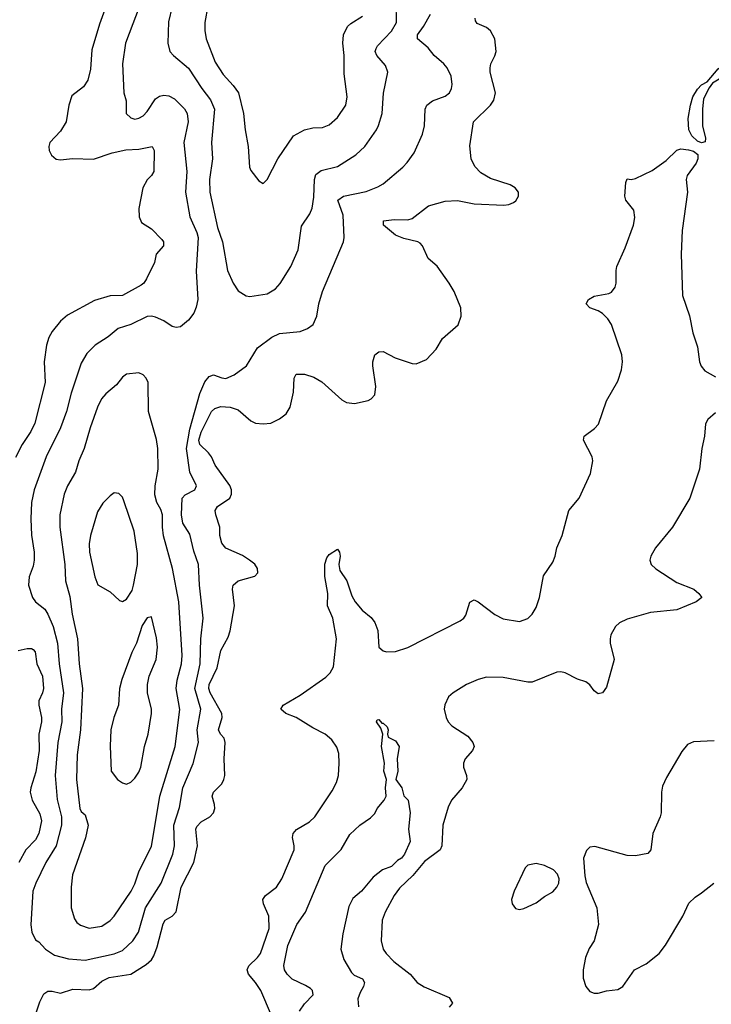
# Model space of a CAD drawing. Header units: inches. Extents: x 1682530 to 1839546, y 640742 to 791647.
# Tile 122 of 256: x 1751493 to 1754837, y 663944 to 668703. Entities that reach past the tile are written whole.
import ezdxf

# ---------------------------------------------------------------- set-up
doc = ezdxf.new("R2010")
doc.units = ezdxf.units.IN
doc.header["$MEASUREMENT"] = 0
doc.layers.add('B7656', color=7, linetype='Continuous')

msp = doc.modelspace()

# ---------------------------------------------------------------- linework, layer by layer
at = {"layer": 'B7656', "color": 5}
for points, elevation in [([(1752088.5, 668811.5), (1752004.3, 668590), (1751990.2, 668490), (1751997.3, 668350), (1752007.6, 668310), (1752008.2, 668250), (1752030, 668228.4), (1752050, 668222.6), (1752070, 668226.3), (1752090, 668238), (1752110, 668258.7), (1752150, 668320.3), (1752170, 668333.8), (1752190, 668338), (1752215, 668335), (1752241, 668321), (1752290, 668272.3), (1752303.2, 668250), (1752307.4, 668210), (1752287.1, 668110), (1752301.5, 667970), (1752294.6, 667870), (1752315.1, 667750), (1752350, 667673.8), (1752355.4, 667650), (1752346.7, 667486.7), (1752354.3, 667350), (1752346.8, 667313.2), (1752334.9, 667285.1), (1752310, 667250.9), (1752270, 667218.9), (1752250, 667215.1), (1752230, 667220.4), (1752190, 667246.8), (1752150, 667265.8), (1752130, 667269.8), (1752110, 667267.7), (1752030.7, 667229.3), (1751970.2, 667209.8), (1751920.3, 667170), (1751858.3, 667130), (1751817.4, 667090), (1751790, 667042.7), (1751742.4, 666897.6), (1751719.8, 666810), (1751690.8, 666730), (1751621.7, 666590), (1751562.8, 666430), (1751550.8, 666370), (1751547.5, 666290), (1751550.8, 666210.8), (1751562.7, 666130), (1751563.8, 666090), (1751558.3, 666061.7), (1751539, 666010), (1751536.1, 665970), (1751554.9, 665910), (1751569.3, 665889.3), (1751614.2, 665854.2), (1751629.6, 665829.6), (1751655, 665770), (1751676.9, 665690), (1751684.2, 665590), (1751705.9, 665450), (1751695.8, 665370), (1751697.1, 665310), (1751677.2, 665210), (1751665.3, 665050), (1751674.6, 664934.6), (1751695.5, 664850), (1751695, 664810), (1751670, 664709.8), (1751619.2, 664630), (1751571.5, 664530), (1751557.2, 664490), (1751547.4, 664327.4), (1751552.3, 664292.3), (1751570, 664256.3), (1751586.4, 664246.4), (1751618, 664210), (1751662.1, 664182.1), (1751730, 664163), (1751810, 664158), (1751950, 664187.6), (1751990, 664203.7), (1752040.2, 664250), (1752067.2, 664292.8), (1752102.1, 664410), (1752176.6, 664530), (1752234.4, 664670), (1752241.3, 664710), (1752238.7, 664810), (1752265.3, 664894.7), (1752282.2, 664990), (1752332.4, 665107.6), (1752357.6, 665210), (1752351.7, 665270), (1752368.4, 665370), (1752340.6, 665470), (1752365.8, 665590), (1752369, 665711), (1752380.8, 665810), (1752363.4, 665970), (1752358, 666070), (1752334.6, 666134.6), (1752316.3, 666216.3), (1752281.3, 666270), (1752275.4, 666310), (1752279.4, 666390), (1752292.9, 666407.1), (1752340.4, 666430), (1752348.7, 666450), (1752316.4, 666516.4), (1752299.6, 666630), (1752316.3, 666723.7), (1752363.8, 666896.2), (1752387.9, 666952.1), (1752410, 666978.2), (1752430, 666986.2), (1752470, 666971.3), (1752490, 666969.2), (1752530, 666985.7), (1752590, 667030.4), (1752642.8, 667117.2), (1752712, 667168), (1752750, 667187), (1752850, 667196.5), (1752885.1, 667210), (1752912.4, 667230), (1752929.8, 667270), (1752939.3, 667330), (1752956.8, 667390), (1753058, 667630), (1753062.6, 667650), (1753057.5, 667757.5), (1753031.7, 667830), (1753058.4, 667850), (1753167.8, 667872.2), (1753224.7, 667895.3), (1753250, 667910.3), (1753345.1, 667990), (1753367.1, 668012.9), (1753400.1, 668059.9), (1753441.3, 668150), (1753449.7, 668190.3), (1753453.1, 668270), (1753461.1, 668290), (1753489.6, 668310), (1753550, 668332.9), (1753570.6, 668349.4), (1753580.9, 668370), (1753584.5, 668390), (1753579.3, 668430), (1753559.8, 668470), (1753543.5, 668490), (1753497.2, 668530), (1753467.4, 668567.4), (1753416, 668610), (1753416.1, 668630), (1753444.7, 668670), (1753478.5, 668730)], 740), ([(1751910.8, 668769.2), (1751878.7, 668681.3), (1751842.9, 668557.1), (1751836.1, 668463.9), (1751822.8, 668410), (1751802.2, 668377.8), (1751745.5, 668334.5), (1751731.3, 668290), (1751718.8, 668210), (1751690, 668163.5), (1751638.7, 668110), (1751634, 668090), (1751636.4, 668070), (1751647.9, 668047.9), (1751670, 668028.7), (1751690, 668025.7), (1751748.7, 668031.3), (1751850, 668029.3), (1751940.5, 668059.5), (1752005.7, 668074.3), (1752070, 668076.6), (1752134, 668090), (1752143.6, 668070), (1752141.5, 667970), (1752130.2, 667950), (1752110, 667928.2), (1752089.2, 667890), (1752069.2, 667790), (1752070.3, 667750.3), (1752082.7, 667722.6), (1752130, 667691.6), (1752180.7, 667640.7), (1752189.1, 667630), (1752187.9, 667610), (1752153.8, 667570), (1752144.9, 667530), (1752107, 667450), (1752093.7, 667430), (1752080.5, 667419.5), (1751990, 667369.1), (1751930, 667367.7), (1751854.3, 667345.7), (1751724.7, 667275.3), (1751690, 667245.1), (1751650, 667196.3), (1751633.6, 667166.4), (1751623, 667130), (1751611.5, 667050), (1751616.2, 666950), (1751566.5, 666753.5), (1751547.3, 666712.7), (1751505.8, 666650), (1751473.2, 666586.8)], 720), ([(1752230, 668767), (1752212.1, 668692.1), (1752209.1, 668590), (1752219.6, 668550), (1752237, 668530), (1752310, 668468), (1752373.1, 668370), (1752415.6, 668315.6), (1752434.4, 668270), (1752420.9, 668110), (1752425.8, 668030), (1752411.5, 667930), (1752412.2, 667870), (1752450, 667699.1), (1752473.9, 667630), (1752497.7, 667490), (1752524.6, 667430), (1752550, 667392.4), (1752588.7, 667368.7), (1752605.3, 667365.3), (1752690, 667378), (1752730, 667402), (1752752.6, 667427.4), (1752804, 667510), (1752840.3, 667590), (1752855.4, 667704.6), (1752896.1, 667763.9), (1752907.4, 667792.6), (1752915.3, 667844.7), (1752918.5, 667930), (1752925.5, 667954.5), (1752950, 667974.7), (1753030, 667993.2), (1753119.1, 668050), (1753162.2, 668090), (1753217.7, 668170), (1753228.6, 668191.4), (1753245.7, 668250), (1753252, 668348), (1753272.3, 668450), (1753261.1, 668481.1), (1753219.3, 668530), (1753212.5, 668550), (1753216.4, 668563.6), (1753223.6, 668576.4), (1753290, 668647), (1753314.4, 668690), (1753313, 668790)], 760), ([(1752402.7, 668770), (1752388.6, 668690), (1752388.7, 668650), (1752395.1, 668610), (1752438.3, 668498.3), (1752477.7, 668437.7), (1752525.6, 668385.6), (1752551, 668350), (1752575.9, 668250), (1752582.8, 668170), (1752597.6, 668090), (1752603.7, 667990), (1752610, 667974.8), (1752650, 667924.7), (1752670, 667911), (1752690, 667931), (1752741.7, 668030), (1752817.8, 668142.2), (1752870.4, 668170.4), (1752910, 668180.3), (1752957.5, 668182.5), (1752990, 668194), (1753029.8, 668230.2), (1753069.6, 668290), (1753076.3, 668330), (1753061.4, 668441.4), (1753061.8, 668530), (1753056, 668590), (1753059.4, 668630), (1753078.5, 668670), (1753094.8, 668685.2), (1753150, 668720.3)], 780), ([(1751570, 663893.1), (1751590, 663956.5), (1751610, 663995.3), (1751630, 664007.6), (1751650, 664007.6), (1751690, 663997.4), (1751750, 664017.6), (1751830, 664013.4), (1751850, 664020.9), (1751890, 664056.4), (1751926.4, 664073.6), (1752030, 664090.2), (1752104.4, 664135.6), (1752130, 664158.3), (1752142.2, 664177.8), (1752158.1, 664221.9), (1752186.6, 664333.4), (1752196.8, 664350), (1752230, 664370.3), (1752249.8, 664390.2), (1752274.5, 664510), (1752334.5, 664630), (1752352.5, 664710), (1752345.4, 664790), (1752350, 664803.8), (1752370, 664826.2), (1752413, 664850), (1752430.6, 664869.4), (1752436.4, 664890), (1752435.3, 664910), (1752423.1, 664950), (1752429.7, 664970), (1752471.1, 665010), (1752481, 665030), (1752485.1, 665050), (1752481.4, 665130), (1752487.3, 665210), (1752481.1, 665230), (1752464.2, 665250), (1752454.9, 665270), (1752472.9, 665330), (1752470.9, 665350), (1752414.5, 665450), (1752407.9, 665470), (1752408.7, 665490), (1752448.5, 665570), (1752465.8, 665654.2), (1752501, 665719), (1752511.1, 665748.9), (1752531.7, 665870), (1752522.4, 665950), (1752525.7, 665970), (1752550, 665990.2), (1752630, 666012.7), (1752644.2, 666030), (1752643, 666050), (1752630.7, 666070.7), (1752604.5, 666090), (1752570, 666112.4), (1752490, 666148.7), (1752470, 666172), (1752460.7, 666210), (1752461.2, 666250), (1752440.9, 666310), (1752438.5, 666330), (1752449.8, 666350), (1752509.2, 666390.8), (1752517.8, 666410), (1752516.8, 666430), (1752510, 666450.9), (1752438.7, 666550), (1752421, 666590), (1752406.1, 666610), (1752363.8, 666650), (1752359.4, 666670), (1752370, 666709), (1752421.4, 666810), (1752436.5, 666823.5), (1752466.3, 666833.7), (1752510.5, 666830.5), (1752550, 666816.6), (1752610, 666764.2), (1752632.6, 666752.6), (1752670.8, 666749.2), (1752706.9, 666753.1), (1752750, 666773.1), (1752781.3, 666798.7), (1752801.5, 666830), (1752817.4, 666902.5), (1752820.4, 666970), (1752830, 666990.3), (1752870, 666989.1), (1752915.6, 666975.6), (1752953.4, 666953.4), (1753050, 666864.9), (1753072.8, 666852.8), (1753112.2, 666847.8), (1753177.3, 666862.8), (1753192.3, 666870), (1753209.5, 666890), (1753214.7, 666930), (1753199.7, 667030), (1753200.5, 667050), (1753210, 667082.8), (1753230, 667097.3), (1753250, 667099.1), (1753309, 667069), (1753390, 667041.3), (1753410, 667039.5), (1753459.5, 667060.5), (1753507.3, 667110), (1753538, 667162), (1753612.4, 667227.6), (1753627.8, 667270), (1753626.3, 667310), (1753593.7, 667390), (1753570, 667429.5), (1753511.8, 667511.8), (1753468.2, 667548.2), (1753440.4, 667610), (1753430, 667622.6), (1753418.4, 667630), (1753350, 667645.4), (1753310, 667661.9), (1753251.5, 667710), (1753252.7, 667730), (1753303, 667737), (1753370, 667736.1), (1753390, 667741.7), (1753470, 667803.5), (1753550, 667825.6), (1753610, 667829.1), (1753690, 667813.7), (1753833.8, 667806.2), (1753858, 667810), (1753880.2, 667819.8), (1753891.9, 667828.1), (1753904, 667850), (1753904, 667870), (1753888.7, 667890), (1753864.1, 667904.1), (1753770, 667934.7), (1753722.5, 667962.5), (1753693.3, 667993.3), (1753675.1, 668030), (1753670, 668094), (1753686.6, 668210), (1753768.5, 668290), (1753785.2, 668314.8), (1753793.5, 668350), (1753768.4, 668450), (1753768, 668470), (1753771.6, 668490), (1753791, 668529), (1753796.4, 668550), (1753790.7, 668610), (1753769.9, 668649.9), (1753750, 668664.5), (1753704.8, 668684.8), (1753697, 668697), (1753695.5, 668710)], 720), ([(1752711, 663890), (1752658.8, 664010), (1752633.2, 664050), (1752599.8, 664090), (1752592.4, 664110), (1752600.3, 664130), (1752642.2, 664170), (1752656.8, 664190), (1752699, 664310), (1752697, 664370), (1752671.6, 664430), (1752668.9, 664450), (1752682.4, 664470), (1752734.6, 664510), (1752760.7, 664550), (1752819.8, 664690), (1752820.3, 664710), (1752811.6, 664750), (1752815.1, 664770), (1752831.2, 664788.8), (1752894.9, 664825.1), (1752919.7, 664850), (1753004.4, 664975.6), (1753024.5, 665015.5), (1753034.2, 665050), (1753038.5, 665110), (1753035.6, 665155.6), (1753026.4, 665186.4), (1753002.9, 665222.9), (1752970, 665249.7), (1752910, 665280.4), (1752830, 665330.7), (1752780.7, 665350), (1752755.6, 665370), (1752767.3, 665390), (1752850, 665438.9), (1752974.1, 665525.9), (1752994.7, 665545.3), (1753010, 665575.5), (1753025.4, 665710), (1753007.4, 665810), (1752981.9, 665870), (1752982.2, 665930), (1752967.8, 666012.2), (1752969, 666071), (1752977.7, 666102.3), (1752990, 666118), (1753030, 666144), (1753039.3, 666130), (1753042, 666110), (1753035.6, 666070), (1753040.5, 666040.5), (1753074.4, 665990), (1753099, 665918.9), (1753115.4, 665890), (1753149.6, 665849.6), (1753192.8, 665812.8), (1753210, 665789.1), (1753224, 665750), (1753230.2, 665670.2), (1753250, 665652.9), (1753267.1, 665647.1), (1753310, 665648.7), (1753370, 665668.7), (1753623, 665797), (1753640.4, 665810), (1753650, 665824.4), (1753670, 665887.3), (1753690, 665899.5), (1753710, 665889), (1753790, 665828.2), (1753830, 665806.5), (1753910, 665794.3), (1753950, 665808.9), (1753970, 665828.9), (1753990, 665862.4), (1754005.8, 665910), (1754025.9, 666014.1), (1754070, 666081.6), (1754081.4, 666110), (1754089.8, 666150), (1754115.3, 666210), (1754148.7, 666330), (1754197.3, 666390), (1754252.3, 666510), (1754263.5, 666570), (1754261.3, 666590), (1754219.5, 666670), (1754222.7, 666690), (1754272.8, 666727.2), (1754291.7, 666748.3), (1754330, 666860.5), (1754384.2, 666955.8), (1754403.2, 667010), (1754407.7, 667050), (1754403.9, 667083.9), (1754354.3, 667230), (1754336.5, 667256.5), (1754310, 667283), (1754290, 667295.8), (1754249.5, 667310), (1754232.3, 667330), (1754243.7, 667350), (1754270, 667366.4), (1754341.1, 667378.9), (1754353.6, 667386.4), (1754371.3, 667410), (1754376.9, 667430), (1754376.4, 667490), (1754380.4, 667510), (1754420.4, 667599.6), (1754460.3, 667710), (1754467.6, 667747.6), (1754462, 667782), (1754424.2, 667830), (1754418.7, 667850), (1754423.6, 667916.4), (1754430, 667934), (1754450, 667931), (1754470, 667936), (1754550, 667973.4), (1754617.7, 668022.3), (1754670, 668073), (1754690, 668079.3), (1754726.3, 668073.7), (1754750, 668067.9), (1754771, 668051), (1754771.8, 668030), (1754762.9, 668010), (1754720.3, 667950), (1754714.4, 667930), (1754720.9, 667870), (1754695.5, 667684.5), (1754690.2, 667570), (1754698, 667370), (1754731.8, 667271.8), (1754748, 667190), (1754770, 667122), (1754780.3, 667050), (1754788, 667028), (1754805.2, 667005.2), (1754856.7, 666976.7)], 680), ([(1754857.2, 666802.8), (1754819.3, 666770), (1754808.4, 666750), (1754803.8, 666690), (1754791.3, 666630), (1754779, 666530), (1754732.5, 666390), (1754649.2, 666250), (1754567.1, 666150), (1754545, 666110), (1754539.2, 666090), (1754545.8, 666070), (1754568.6, 666048.6), (1754670, 665982.7), (1754752, 665950), (1754776.4, 665930), (1754791, 665910), (1754762.8, 665890), (1754670, 665849.8), (1754543.1, 665836.9), (1754430, 665804.7), (1754392.7, 665787.2), (1754373, 665770), (1754350.3, 665730), (1754347.6, 665710), (1754348, 665690), (1754366.3, 665610), (1754330, 665477.2), (1754310, 665449.7), (1754290, 665444.2), (1754270, 665458.4), (1754250, 665487.3), (1754230, 665503), (1754190, 665515.1), (1754130, 665546.4), (1754110, 665551.5), (1754090, 665548.8), (1753970, 665501.4), (1753950, 665501.4), (1753830, 665522.7), (1753750, 665525.3), (1753710, 665514), (1753652.7, 665490), (1753588.2, 665450), (1753566, 665430), (1753549, 665391), (1753546, 665370), (1753554.6, 665330), (1753564.6, 665310), (1753582.4, 665290), (1753660.1, 665240.1), (1753683.6, 665210), (1753690.3, 665190), (1753682, 665170), (1753646.3, 665130), (1753639, 665110), (1753638.5, 665090), (1753653.4, 665050), (1753655, 665030), (1753633, 664990), (1753580.2, 664930), (1753564, 664896), (1753539, 664810), (1753534.6, 664710), (1753526.7, 664690), (1753450, 664634.5), (1753394.2, 664565.8), (1753330, 664505.1), (1753303.8, 664470), (1753259.6, 664390), (1753245.2, 664350), (1753240.2, 664250), (1753250, 664210.6), (1753264.2, 664190), (1753302.2, 664150), (1753381.3, 664090), (1753414, 664050), (1753448.1, 664028.1), (1753570, 663976.5), (1753586.3, 663950), (1753569.3, 663930.7)], 680), ([(1751485.8, 665654.2), (1751530, 665663), (1751550, 665663.2), (1751558.1, 665658.1), (1751567.7, 665647.7), (1751577, 665590), (1751603.6, 665530), (1751608.9, 665471.1), (1751604.4, 665450), (1751586.7, 665410), (1751585.9, 665390), (1751599.1, 665330), (1751599.1, 665310), (1751586.1, 665250), (1751587.8, 665170), (1751571.7, 665068.3), (1751546.9, 664990), (1751544.7, 664970), (1751554.3, 664930), (1751590, 664864.9), (1751598.9, 664830), (1751586.3, 664770), (1751570, 664738.4), (1751522.7, 664690), (1751490, 664628.7)], 720), ([(1752845.9, 663910), (1752870, 663945.8), (1752912.1, 663990), (1752908.9, 664010), (1752899.7, 664019.7), (1752875.5, 664035.5), (1752810, 664064.9), (1752785.7, 664090), (1752773.6, 664110), (1752770, 664131), (1752790, 664227.7), (1752832.6, 664330), (1752874.8, 664390), (1752970, 664614), (1753048.2, 664691.8), (1753090, 664764.7), (1753138, 664810), (1753190, 664844.7), (1753210, 664866.8), (1753221.6, 664890), (1753255.4, 664930), (1753264.7, 664950), (1753262.4, 664990), (1753267, 665030), (1753254, 665070), (1753257.6, 665110), (1753242.9, 665190), (1753249.6, 665250), (1753239.1, 665279.1), (1753219, 665310), (1753221.2, 665318.8), (1753230, 665321), (1753243.5, 665303.5), (1753250, 665302.8), (1753270, 665284.7), (1753274.9, 665270), (1753270.6, 665250), (1753274.4, 665234.4), (1753310, 665217.1), (1753327, 665190), (1753317.6, 665130), (1753321.6, 665070), (1753311, 665030), (1753340.7, 664990), (1753351.1, 664951.1), (1753371, 664930), (1753381, 664870), (1753373.4, 664790), (1753381.3, 664730), (1753354.2, 664670), (1753338.7, 664650), (1753320.4, 664639.6), (1753290.2, 664610), (1753246.5, 664593.5), (1753201.8, 664558.2), (1753145.5, 664490), (1753104.2, 664455.8), (1753083.7, 664416.3), (1753055.9, 664284.1), (1753046.2, 664210), (1753060.4, 664160.4), (1753097.8, 664097.8), (1753110, 664084), (1753150, 664067), (1753160.7, 664050), (1753156.1, 664030), (1753138.9, 664001.1), (1753127.8, 663970), (1753132, 663932)], 660), ([(1754850, 665217.8), (1754750, 665212.4), (1754720.8, 665199.2), (1754694.4, 665165.6), (1754620, 665040), (1754601.5, 664998.5), (1754595.2, 664970), (1754593.6, 664870), (1754589.2, 664850.8), (1754554.6, 664770), (1754544, 664690), (1754530, 664673.2), (1754470, 664661.3), (1754430, 664662.6), (1754273.8, 664706.2), (1754250, 664702.9), (1754233, 664687), (1754219.5, 664650), (1754224.9, 664564.9), (1754232.2, 664532.2), (1754282.6, 664410), (1754291.6, 664330), (1754270.3, 664250), (1754246.5, 664213.5), (1754227.9, 664170), (1754217.4, 664110), (1754218, 664070), (1754230.6, 664030), (1754250, 664006), (1754270, 663998), (1754290, 663997.1), (1754330, 664008.2), (1754384.4, 664015.6), (1754409.3, 664030), (1754466, 664110), (1754521.1, 664138.9), (1754585.1, 664190), (1754615.1, 664230), (1754698.9, 664370), (1754727.7, 664432.3), (1754758, 664462), (1754790, 664482), (1754849.3, 664530)], 720)]:
    msp.add_lwpolyline(points, dxfattribs=dict(at, elevation=elevation))
for points, elevation in [([(1754790, 668108.2), (1754770, 668116.3), (1754742.2, 668142.2), (1754728.5, 668170), (1754725.2, 668225.2), (1754735.3, 668290), (1754748, 668330), (1754770, 668368), (1754790, 668388.2), (1754816.9, 668403.1), (1754870, 668465.5), (1754890, 668480.7), (1754897.5, 668477.5), (1754908.5, 668450), (1754898.7, 668430), (1754843.1, 668396.9), (1754826.2, 668373.8), (1754799.3, 668320.7), (1754793.7, 668270), (1754794.8, 668190), (1754808, 668130), (1754806.8, 668113.2)], 680), ([(1752070, 666995.6), (1752010, 666989.6), (1751990, 666975.1), (1751961.4, 666938.6), (1751910, 666894), (1751889.2, 666870), (1751869.4, 666830), (1751834.2, 666730), (1751805.7, 666630), (1751779, 666570), (1751763.9, 666516.1), (1751724.5, 666450), (1751708.4, 666410), (1751687.9, 666310), (1751687.9, 666250), (1751712.1, 666070), (1751714.6, 665990), (1751735, 665915), (1751747.1, 665830), (1751773.3, 665710), (1751780.9, 665590), (1751797.1, 665470), (1751786.7, 665270), (1751771.3, 665150), (1751767.7, 665030), (1751783.6, 664890), (1751790, 664876.3), (1751810, 664860.5), (1751824.3, 664810), (1751811.8, 664748.2), (1751748.6, 664570), (1751742.7, 664510), (1751741.8, 664410), (1751757.6, 664357.6), (1751770, 664338.7), (1751786.8, 664326.8), (1751830, 664312.4), (1751890, 664322.2), (1751930, 664349.1), (1751950, 664370.3), (1752032.4, 664490), (1752050, 664526), (1752070.4, 664589.6), (1752130, 664706), (1752171.6, 664950), (1752245.6, 665190), (1752268.2, 665368.2), (1752250.4, 665470), (1752255.3, 665510), (1752274.9, 665590), (1752278.7, 665630), (1752262.5, 665890), (1752232.2, 666050), (1752188.9, 666208.9), (1752183.8, 666250), (1752184.1, 666310), (1752175.7, 666335.7), (1752156.4, 666370), (1752147.2, 666407.2), (1752148.4, 666450), (1752162.6, 666530), (1752161.3, 666630), (1752154.6, 666674.6), (1752116.2, 666810), (1752114, 666950), (1752105.1, 666970), (1752090, 666987)], 760), ([(1751950, 666415.6), (1751930, 666401.6), (1751894.6, 666365.4), (1751870, 666323.7), (1751836.2, 666210), (1751829.4, 666170), (1751830.2, 666130), (1751856.3, 666010), (1751870.8, 665970.8), (1751930, 665937.8), (1751975.3, 665895.3), (1751990, 665890.4), (1752010, 665901.7), (1752036.4, 665943.6), (1752044.3, 665970), (1752062.5, 666070), (1752063.3, 666123.3), (1752046, 666230), (1751997.3, 666377.3), (1751990, 666394.5), (1751973.1, 666413.1)], 780), ([(1752130, 665817.2), (1752110, 665812.3), (1752085.9, 665774.1), (1752057.5, 665690), (1752035.1, 665644.9), (1751986.5, 665513.5), (1751976.6, 665470), (1751971.8, 665390), (1751949.1, 665330.9), (1751934.6, 665270), (1751931.1, 665191.1), (1751935.5, 665070), (1751966.8, 665030), (1751990, 665014), (1752010, 665007.3), (1752030, 665018), (1752050, 665036.4), (1752070, 665065.5), (1752079.8, 665090), (1752096.1, 665190), (1752113.8, 665250), (1752129.8, 665349.8), (1752129.8, 665370), (1752111.6, 665450), (1752110.8, 665490), (1752118.8, 665530), (1752153.2, 665610), (1752159.8, 665670), (1752154.5, 665714.5)], 780), ([(1753990, 664624.5), (1753950, 664616), (1753936.7, 664603.3), (1753883.8, 664490), (1753870.6, 664450), (1753874, 664430), (1753890, 664406.8), (1753910, 664402.8), (1753930, 664407.3), (1753990, 664434.9), (1754030, 664465.5), (1754070, 664487.7), (1754089.4, 664510), (1754099.5, 664530), (1754100.7, 664550), (1754093, 664573), (1754074.1, 664594.2), (1754030, 664615.1)], 720)]:
    msp.add_lwpolyline(points, close=True, dxfattribs=dict(at, elevation=elevation))

doc.saveas('drawing.dxf')
